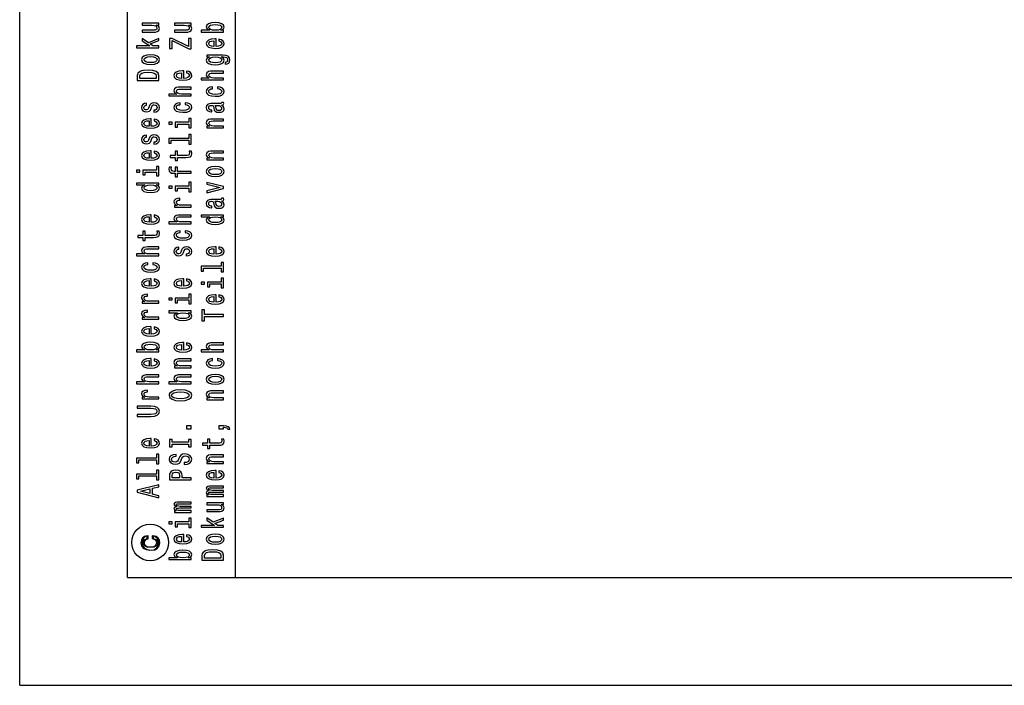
# Model space of a CAD drawing. Extents: x 0 to 1189, y 0 to 841.
# Tile 1 of 11: x 0 to 91, y 0 to 62. Entities that reach past the tile are written whole.
import ezdxf

# ---------------------------------------------------------------- set-up
doc = ezdxf.new("R2010")
doc.units = 0
doc.layers.get('0').update_dxf_attribs({"linetype": 'CONTINUOUS'})

msp = doc.modelspace()

# ---------------------------------------------------------------- linework, layer by layer
at = {"color": 7}
for p, q in [((0.01, 0.01), (0.01, 841.01)), ((10.01, 10.01), (10.01, 831.01)), ((10.01, 10.01), (10.01, 115.01)), ((20.01, 10.01), (20.01, 115.01)), ((10, 10.01), (1179.01, 10.01)), ((0, 0.01), (1189.01, 0.01))]:
    msp.add_line(p, q, dxfattribs=at)
at = {"color": 7, "ltscale": 0.25}
msp.add_line((10.01, 10.01), (20.01, 10.01), dxfattribs=at)
at = {"color": 7}
for points in [[(11.362, 61.437), (11.362, 61.264), (12.256, 61.264), (12.463, 61.244), (12.613, 61.187), (12.705, 61.099), (12.734, 60.983), (12.711, 60.89), (12.642, 60.831), (12.524, 60.798), (12.357, 60.79), (11.362, 60.79), (11.362, 60.617), (12.38, 60.617), (12.584, 60.623), (12.754, 60.66), (12.91, 60.774), (12.965, 60.957), (12.945, 61.055), (12.893, 61.14), (12.803, 61.213), (12.674, 61.271), (12.91, 61.271), (12.91, 61.437)], [(14.362, 61.437), (14.362, 61.264), (15.256, 61.264), (15.463, 61.244), (15.613, 61.187), (15.705, 61.099), (15.734, 60.983), (15.711, 60.89), (15.642, 60.831), (15.524, 60.798), (15.357, 60.79), (14.362, 60.79), (14.362, 60.617), (15.38, 60.617), (15.584, 60.623), (15.754, 60.66), (15.91, 60.774), (15.965, 60.957), (15.945, 61.055), (15.893, 61.14), (15.803, 61.213), (15.674, 61.271), (15.91, 61.271), (15.91, 61.437)], [(18.671, 60.786), (18.893, 60.914), (18.965, 61.089), (18.91, 61.254), (18.746, 61.385), (18.483, 61.468), (18.135, 61.499), (17.786, 61.468), (17.527, 61.384), (17.365, 61.254), (17.308, 61.089), (17.383, 60.916), (17.475, 60.845), (17.599, 60.786), (16.841, 60.786), (16.841, 60.613), (18.91, 60.613), (18.91, 60.786)], [(18.135, 61.323), (18.394, 61.303), (18.584, 61.25), (18.7, 61.165), (18.737, 61.059), (18.7, 60.943), (18.584, 60.859), (18.397, 60.806), (18.135, 60.788), (17.875, 60.806), (17.688, 60.859), (17.576, 60.943), (17.535, 61.059), (17.576, 61.165), (17.691, 61.25), (17.878, 61.303)], [(12.91, 59.163), (12.91, 59.336), (12.365, 59.336), (12.109, 59.517), (12.91, 59.828), (12.91, 60.022), (11.933, 59.635), (11.362, 60.032), (11.362, 59.814), (12.06, 59.336), (10.841, 59.336), (10.841, 59.163)], [(15.91, 59.057), (15.91, 60.036), (15.668, 60.036), (15.668, 59.273), (14.138, 60.036), (13.91, 60.036), (13.91, 59.11), (14.152, 59.11), (14.152, 59.832), (15.679, 59.057)], [(18.21, 59.291), (18.21, 59.983), (18.092, 59.985), (17.76, 59.953), (17.512, 59.867), (17.362, 59.729), (17.308, 59.547), (17.365, 59.368), (17.527, 59.23), (17.789, 59.142), (18.135, 59.11), (18.489, 59.14), (18.749, 59.228), (18.91, 59.364), (18.965, 59.541), (18.927, 59.694), (18.829, 59.82), (18.674, 59.912), (18.466, 59.965), (18.466, 59.794), (18.581, 59.759), (18.668, 59.708), (18.737, 59.562), (18.705, 59.45), (18.605, 59.366), (18.44, 59.311), (18.218, 59.291)], [(17.996, 59.291), (17.798, 59.313), (17.651, 59.366), (17.561, 59.446), (17.53, 59.552), (17.561, 59.657), (17.651, 59.737), (17.798, 59.786), (17.996, 59.804)], [(12.138, 57.605), (12.489, 57.637), (12.749, 57.727), (12.91, 57.871), (12.965, 58.063), (12.91, 58.254), (12.751, 58.398), (12.492, 58.488), (12.138, 58.521), (11.786, 58.488), (11.524, 58.398), (11.365, 58.254), (11.308, 58.063), (11.365, 57.871), (11.527, 57.727), (11.786, 57.637)], [(18.841, 58.478), (17.362, 58.478), (17.362, 58.313), (17.613, 58.313), (17.386, 58.177), (17.328, 58.095), (17.308, 58.002), (17.365, 57.835), (17.527, 57.706), (17.786, 57.621), (18.135, 57.592), (18.486, 57.621), (18.746, 57.706), (18.91, 57.835), (18.965, 58.002), (18.945, 58.097), (18.893, 58.175), (18.674, 58.313), (18.893, 58.313), (19.066, 58.297), (19.19, 58.254), (19.262, 58.171), (19.288, 58.048), (19.27, 57.94), (19.227, 57.863), (19.152, 57.818), (19.051, 57.804), (19.051, 57.637), (19.063, 57.637), (19.247, 57.662), (19.386, 57.741), (19.475, 57.867), (19.507, 58.038), (19.463, 58.242), (19.342, 58.378), (19.132, 58.455)], [(12.135, 57.782), (11.875, 57.8), (11.688, 57.855), (11.573, 57.943), (11.532, 58.063), (11.573, 58.181), (11.685, 58.27), (11.875, 58.325), (12.135, 58.344), (12.397, 58.325), (12.587, 58.27), (12.703, 58.181), (12.74, 58.063), (12.703, 57.943), (12.587, 57.855), (12.397, 57.8)], [(18.135, 57.771), (17.878, 57.788), (17.688, 57.841), (17.576, 57.924), (17.535, 58.034), (17.576, 58.15), (17.688, 58.236), (17.878, 58.289), (18.135, 58.309), (18.397, 58.289), (18.584, 58.236), (18.7, 58.15), (18.737, 58.034), (18.7, 57.924), (18.584, 57.841), (18.394, 57.788)], [(10.91, 56.578), (10.91, 56.124), (12.91, 56.124), (12.91, 56.578), (12.847, 56.792), (12.654, 56.952), (12.339, 57.05), (11.91, 57.085), (11.472, 57.054), (11.299, 57.015), (11.161, 56.96), (10.973, 56.8), (10.927, 56.696)], [(11.149, 56.564), (11.192, 56.714), (11.325, 56.816), (11.561, 56.877), (11.91, 56.897), (12.247, 56.875), (12.483, 56.814), (12.625, 56.71), (12.671, 56.564), (12.671, 56.307), (11.149, 56.307)], [(15.21, 56.325), (15.21, 57.017), (15.092, 57.018), (14.76, 56.987), (14.512, 56.901), (14.362, 56.763), (14.308, 56.58), (14.365, 56.401), (14.527, 56.264), (14.789, 56.175), (15.135, 56.144), (15.489, 56.173), (15.749, 56.262), (15.91, 56.397), (15.965, 56.574), (15.927, 56.728), (15.829, 56.853), (15.674, 56.946), (15.466, 56.999), (15.466, 56.828), (15.581, 56.792), (15.668, 56.741), (15.737, 56.596), (15.705, 56.484), (15.605, 56.399), (15.44, 56.344), (15.218, 56.325)], [(14.996, 56.325), (14.798, 56.346), (14.651, 56.399), (14.561, 56.48), (14.53, 56.586), (14.561, 56.69), (14.651, 56.771), (14.798, 56.82), (14.996, 56.838)], [(18.91, 56.173), (18.91, 56.346), (18.017, 56.346), (17.812, 56.364), (17.662, 56.421), (17.57, 56.509), (17.535, 56.627), (17.564, 56.722), (17.642, 56.781), (17.772, 56.81), (17.945, 56.82), (18.91, 56.82), (18.91, 56.993), (17.893, 56.993), (17.688, 56.985), (17.518, 56.95), (17.362, 56.834), (17.308, 56.653), (17.328, 56.555), (17.383, 56.47), (17.469, 56.399), (17.587, 56.346), (16.841, 56.346), (16.841, 56.173)], [(15.91, 54.69), (15.91, 54.863), (15.017, 54.863), (14.812, 54.881), (14.662, 54.938), (14.57, 55.026), (14.535, 55.144), (14.564, 55.239), (14.642, 55.298), (14.772, 55.327), (14.945, 55.337), (15.91, 55.337), (15.91, 55.51), (14.893, 55.51), (14.688, 55.502), (14.518, 55.467), (14.362, 55.351), (14.308, 55.17), (14.328, 55.071), (14.383, 54.987), (14.469, 54.916), (14.587, 54.863), (13.841, 54.863), (13.841, 54.69)], [(17.875, 55.362), (17.875, 55.533), (17.645, 55.498), (17.463, 55.413), (17.351, 55.282), (17.308, 55.111), (17.365, 54.922), (17.527, 54.779), (17.789, 54.688), (18.141, 54.657), (18.489, 54.686), (18.749, 54.775), (18.91, 54.914), (18.965, 55.105), (18.922, 55.274), (18.8, 55.406), (18.61, 55.496), (18.357, 55.535), (18.357, 55.37), (18.518, 55.341), (18.639, 55.286), (18.714, 55.207), (18.737, 55.111), (18.7, 54.991), (18.584, 54.904), (18.397, 54.851), (18.132, 54.834), (17.873, 54.851), (17.685, 54.906), (17.57, 54.995), (17.53, 55.111), (17.556, 55.213), (17.622, 55.29), (17.731, 55.341)], [(12.008, 53.724), (11.95, 53.557), (11.884, 53.433), (11.749, 53.392), (11.654, 53.404), (11.584, 53.445), (11.541, 53.512), (11.524, 53.608), (11.541, 53.7), (11.593, 53.773), (11.671, 53.82), (11.775, 53.84), (11.775, 54.009), (11.769, 54.009), (11.581, 53.979), (11.434, 53.899), (11.342, 53.773), (11.308, 53.608), (11.342, 53.441), (11.437, 53.319), (11.579, 53.242), (11.757, 53.219), (11.93, 53.236), (12.051, 53.292), (12.138, 53.382), (12.198, 53.514), (12.267, 53.706), (12.339, 53.824), (12.397, 53.856), (12.483, 53.867), (12.59, 53.85), (12.671, 53.803), (12.723, 53.726), (12.74, 53.624), (12.723, 53.516), (12.662, 53.437), (12.564, 53.384), (12.429, 53.362), (12.429, 53.195), (12.659, 53.223), (12.826, 53.303), (12.927, 53.431), (12.965, 53.608), (12.927, 53.793), (12.826, 53.928), (12.665, 54.011), (12.455, 54.04), (12.273, 54.019), (12.149, 53.958), (12.068, 53.858)], [(14.875, 53.879), (14.875, 54.05), (14.645, 54.015), (14.463, 53.93), (14.351, 53.799), (14.308, 53.628), (14.365, 53.439), (14.527, 53.295), (14.789, 53.205), (15.141, 53.174), (15.489, 53.203), (15.749, 53.292), (15.91, 53.431), (15.965, 53.622), (15.922, 53.791), (15.8, 53.922), (15.61, 54.013), (15.357, 54.052), (15.357, 53.887), (15.518, 53.858), (15.639, 53.803), (15.714, 53.724), (15.737, 53.628), (15.7, 53.508), (15.584, 53.421), (15.397, 53.368), (15.132, 53.35), (14.873, 53.368), (14.685, 53.423), (14.57, 53.512), (14.53, 53.628), (14.556, 53.73), (14.622, 53.806), (14.731, 53.858)], [(18.708, 53.834), (18.717, 53.834), (18.815, 53.844), (18.884, 53.873), (18.939, 53.997), (18.916, 54.093), (18.72, 54.093), (18.728, 54.052), (18.691, 53.997), (18.576, 53.987), (17.775, 53.987), (17.57, 53.964), (17.426, 53.895), (17.339, 53.775), (17.308, 53.606), (17.342, 53.441), (17.44, 53.319), (17.593, 53.242), (17.795, 53.217), (17.812, 53.217), (17.812, 53.372), (17.691, 53.386), (17.605, 53.429), (17.553, 53.5), (17.532, 53.6), (17.547, 53.696), (17.59, 53.765), (17.665, 53.806), (17.769, 53.82), (17.89, 53.812), (17.95, 53.781), (17.979, 53.702), (18.002, 53.555), (18.054, 53.386), (18.146, 53.266), (18.29, 53.195), (18.504, 53.174), (18.694, 53.193), (18.835, 53.254), (18.924, 53.352), (18.956, 53.488), (18.896, 53.671)], [(18.368, 53.814), (18.518, 53.791), (18.633, 53.728), (18.708, 53.633), (18.734, 53.518), (18.72, 53.443), (18.674, 53.39), (18.593, 53.356), (18.481, 53.347), (18.38, 53.354), (18.308, 53.386), (18.227, 53.512), (18.192, 53.671), (18.123, 53.814)], [(12.21, 51.875), (12.21, 52.567), (12.092, 52.569), (11.76, 52.538), (11.512, 52.451), (11.362, 52.313), (11.308, 52.131), (11.365, 51.952), (11.527, 51.814), (11.789, 51.726), (12.135, 51.694), (12.489, 51.724), (12.749, 51.812), (12.91, 51.948), (12.965, 52.125), (12.927, 52.278), (12.829, 52.404), (12.674, 52.496), (12.466, 52.549), (12.466, 52.378), (12.581, 52.343), (12.668, 52.292), (12.737, 52.146), (12.705, 52.034), (12.605, 51.95), (12.44, 51.895), (12.218, 51.875)], [(11.996, 51.875), (11.798, 51.897), (11.651, 51.95), (11.561, 52.03), (11.53, 52.137), (11.561, 52.241), (11.651, 52.321), (11.798, 52.37), (11.996, 52.388)], [(13.841, 52.258), (13.841, 52.076), (14.129, 52.076), (14.129, 52.258)], [(15.697, 52.253), (14.414, 52.253), (14.414, 51.808), (14.63, 51.808), (14.63, 52.08), (15.697, 52.08), (15.697, 51.726), (15.91, 51.726), (15.91, 52.61), (15.697, 52.61)], [(18.91, 51.724), (18.91, 51.897), (18.017, 51.897), (17.812, 51.914), (17.662, 51.971), (17.57, 52.06), (17.535, 52.178), (17.564, 52.272), (17.642, 52.331), (17.772, 52.361), (17.945, 52.37), (18.91, 52.37), (18.91, 52.543), (17.893, 52.543), (17.688, 52.536), (17.518, 52.5), (17.362, 52.384), (17.308, 52.203), (17.328, 52.103), (17.383, 52.019), (17.475, 51.946), (17.599, 51.889), (17.362, 51.889), (17.362, 51.724)], [(12.008, 50.758), (11.95, 50.59), (11.884, 50.467), (11.749, 50.425), (11.654, 50.437), (11.584, 50.478), (11.541, 50.545), (11.524, 50.642), (11.541, 50.734), (11.593, 50.807), (11.671, 50.854), (11.775, 50.874), (11.775, 51.043), (11.769, 51.043), (11.581, 51.013), (11.434, 50.932), (11.342, 50.807), (11.308, 50.642), (11.342, 50.475), (11.437, 50.353), (11.579, 50.276), (11.757, 50.252), (11.93, 50.27), (12.051, 50.325), (12.138, 50.416), (12.198, 50.547), (12.267, 50.74), (12.339, 50.858), (12.397, 50.889), (12.483, 50.901), (12.59, 50.883), (12.671, 50.836), (12.723, 50.76), (12.74, 50.657), (12.723, 50.549), (12.662, 50.471), (12.564, 50.418), (12.429, 50.396), (12.429, 50.229), (12.659, 50.256), (12.826, 50.337), (12.927, 50.465), (12.965, 50.642), (12.927, 50.826), (12.826, 50.962), (12.665, 51.044), (12.455, 51.074), (12.273, 51.052), (12.149, 50.991), (12.068, 50.891)], [(14.054, 50.585), (15.697, 50.585), (15.697, 50.229), (15.91, 50.229), (15.91, 51.111), (15.697, 51.111), (15.697, 50.758), (13.841, 50.758), (13.841, 50.313), (14.054, 50.313)], [(12.21, 48.909), (12.21, 49.601), (12.092, 49.603), (11.76, 49.571), (11.512, 49.485), (11.362, 49.347), (11.308, 49.164), (11.365, 48.985), (11.527, 48.848), (11.789, 48.759), (12.135, 48.728), (12.489, 48.757), (12.749, 48.846), (12.91, 48.982), (12.965, 49.158), (12.927, 49.312), (12.829, 49.437), (12.674, 49.53), (12.466, 49.583), (12.466, 49.412), (12.581, 49.377), (12.668, 49.325), (12.737, 49.18), (12.705, 49.068), (12.605, 48.983), (12.44, 48.928), (12.218, 48.909)], [(11.996, 48.909), (11.798, 48.93), (11.651, 48.983), (11.561, 49.064), (11.53, 49.17), (11.561, 49.274), (11.651, 49.355), (11.798, 49.404), (11.996, 49.422)], [(14.63, 48.989), (15.406, 48.989), (15.656, 49.001), (15.829, 49.056), (15.93, 49.166), (15.965, 49.353), (15.95, 49.557), (15.731, 49.557), (15.749, 49.408), (15.726, 49.272), (15.654, 49.2), (15.532, 49.168), (15.362, 49.162), (14.63, 49.162), (14.63, 49.557), (14.414, 49.557), (14.414, 49.162), (13.962, 49.162), (13.962, 48.989), (14.414, 48.989), (14.414, 48.691), (14.63, 48.691)], [(18.91, 48.757), (18.91, 48.93), (18.017, 48.93), (17.812, 48.948), (17.662, 49.005), (17.57, 49.094), (17.535, 49.211), (17.564, 49.306), (17.642, 49.365), (17.772, 49.394), (17.945, 49.404), (18.91, 49.404), (18.91, 49.577), (17.893, 49.577), (17.688, 49.569), (17.518, 49.534), (17.362, 49.418), (17.308, 49.237), (17.328, 49.137), (17.383, 49.052), (17.475, 48.98), (17.599, 48.923), (17.362, 48.923), (17.362, 48.757)], [(10.841, 47.809), (10.841, 47.626), (11.129, 47.626), (11.129, 47.809)], [(12.697, 47.803), (11.414, 47.803), (11.414, 47.359), (11.63, 47.359), (11.63, 47.63), (12.697, 47.63), (12.697, 47.276), (12.91, 47.276), (12.91, 48.161), (12.697, 48.161)], [(14.63, 47.514), (15.91, 47.514), (15.91, 47.687), (14.63, 47.687), (14.63, 48.08), (14.414, 48.08), (14.414, 47.687), (14.319, 47.687), (14.204, 47.701), (14.126, 47.746), (14.08, 47.823), (14.063, 47.933), (14.074, 48.08), (13.855, 48.08), (13.841, 47.893), (13.867, 47.724), (13.945, 47.606), (14.08, 47.536), (14.273, 47.514), (14.414, 47.514), (14.414, 47.198), (14.63, 47.198)], [(18.138, 47.223), (18.489, 47.255), (18.749, 47.345), (18.91, 47.489), (18.965, 47.681), (18.91, 47.872), (18.751, 48.015), (18.492, 48.106), (18.138, 48.139), (17.786, 48.106), (17.524, 48.015), (17.365, 47.872), (17.308, 47.681), (17.365, 47.489), (17.527, 47.345), (17.786, 47.255)], [(18.135, 47.4), (17.875, 47.418), (17.688, 47.473), (17.573, 47.561), (17.532, 47.681), (17.573, 47.799), (17.685, 47.887), (17.875, 47.943), (18.135, 47.962), (18.397, 47.943), (18.587, 47.887), (18.703, 47.799), (18.74, 47.681), (18.703, 47.561), (18.587, 47.473), (18.397, 47.418)], [(12.671, 46.44), (12.91, 46.44), (12.91, 46.613), (10.841, 46.613), (10.841, 46.442), (11.599, 46.442), (11.38, 46.31), (11.328, 46.229), (11.308, 46.137), (11.365, 45.97), (11.527, 45.84), (11.786, 45.756), (12.135, 45.726), (12.483, 45.756), (12.746, 45.84), (12.91, 45.97), (12.965, 46.137), (12.945, 46.229), (12.893, 46.312)], [(15.697, 46.32), (14.414, 46.32), (14.414, 45.876), (14.63, 45.876), (14.63, 46.147), (15.697, 46.147), (15.697, 45.793), (15.91, 45.793), (15.91, 46.678), (15.697, 46.678)], [(18.91, 46.108), (18.91, 46.29), (17.362, 46.676), (17.362, 46.497), (18.61, 46.2), (17.362, 45.897), (17.362, 45.716)], [(11.535, 46.166), (11.576, 46.28), (11.688, 46.367), (11.875, 46.418), (12.135, 46.438), (12.397, 46.418), (12.584, 46.367), (12.7, 46.28), (12.737, 46.166), (12.7, 46.058), (12.584, 45.976), (12.394, 45.921), (12.135, 45.903), (11.878, 45.921), (11.691, 45.976), (11.576, 46.058)], [(13.841, 46.326), (13.841, 46.143), (14.129, 46.143), (14.129, 46.326)], [(15.91, 44.373), (15.91, 44.546), (15.025, 44.546), (14.812, 44.563), (14.659, 44.616), (14.567, 44.703), (14.535, 44.819), (14.556, 44.905), (14.613, 44.97), (14.711, 45.01), (14.844, 45.023), (14.844, 45.198), (14.61, 45.175), (14.443, 45.11), (14.342, 45.002), (14.308, 44.854), (14.331, 44.754), (14.388, 44.668), (14.486, 44.591), (14.619, 44.53), (14.362, 44.53), (14.362, 44.373)], [(18.708, 44.935), (18.717, 44.935), (18.815, 44.945), (18.884, 44.974), (18.939, 45.098), (18.916, 45.194), (18.72, 45.194), (18.728, 45.153), (18.691, 45.098), (18.576, 45.088), (17.775, 45.088), (17.57, 45.065), (17.426, 44.996), (17.339, 44.876), (17.308, 44.707), (17.342, 44.542), (17.44, 44.42), (17.593, 44.343), (17.795, 44.318), (17.812, 44.318), (17.812, 44.473), (17.691, 44.487), (17.605, 44.53), (17.553, 44.601), (17.532, 44.701), (17.547, 44.797), (17.59, 44.866), (17.665, 44.907), (17.769, 44.921), (17.89, 44.913), (17.95, 44.882), (17.979, 44.803), (18.002, 44.656), (18.054, 44.487), (18.146, 44.367), (18.29, 44.296), (18.504, 44.275), (18.694, 44.294), (18.835, 44.355), (18.924, 44.453), (18.956, 44.589), (18.896, 44.772)], [(18.368, 44.915), (18.518, 44.892), (18.633, 44.829), (18.708, 44.734), (18.734, 44.618), (18.72, 44.544), (18.674, 44.491), (18.593, 44.457), (18.481, 44.447), (18.38, 44.455), (18.308, 44.487), (18.227, 44.613), (18.192, 44.772), (18.123, 44.915)], [(12.21, 42.976), (12.21, 43.668), (12.092, 43.67), (11.76, 43.638), (11.512, 43.552), (11.362, 43.414), (11.308, 43.232), (11.365, 43.053), (11.527, 42.915), (11.789, 42.827), (12.135, 42.795), (12.489, 42.825), (12.749, 42.913), (12.91, 43.049), (12.965, 43.226), (12.927, 43.379), (12.829, 43.505), (12.674, 43.597), (12.466, 43.65), (12.466, 43.479), (12.581, 43.444), (12.668, 43.393), (12.737, 43.247), (12.705, 43.135), (12.605, 43.051), (12.44, 42.996), (12.218, 42.976)], [(11.996, 42.976), (11.798, 42.998), (11.651, 43.051), (11.561, 43.131), (11.53, 43.237), (11.561, 43.342), (11.651, 43.422), (11.798, 43.471), (11.996, 43.489)], [(15.91, 42.825), (15.91, 42.998), (15.017, 42.998), (14.812, 43.015), (14.662, 43.072), (14.57, 43.161), (14.535, 43.279), (14.564, 43.373), (14.642, 43.432), (14.772, 43.462), (14.945, 43.471), (15.91, 43.471), (15.91, 43.644), (14.893, 43.644), (14.688, 43.636), (14.518, 43.601), (14.362, 43.485), (14.308, 43.304), (14.328, 43.206), (14.383, 43.122), (14.469, 43.051), (14.587, 42.998), (13.841, 42.998), (13.841, 42.825)], [(18.671, 43.473), (18.91, 43.473), (18.91, 43.646), (16.841, 43.646), (16.841, 43.475), (17.599, 43.475), (17.38, 43.344), (17.328, 43.263), (17.308, 43.171), (17.365, 43.004), (17.527, 42.874), (17.786, 42.789), (18.135, 42.76), (18.483, 42.789), (18.746, 42.874), (18.91, 43.004), (18.965, 43.171), (18.945, 43.263), (18.893, 43.346)], [(17.535, 43.2), (17.576, 43.314), (17.688, 43.401), (17.875, 43.452), (18.135, 43.471), (18.397, 43.452), (18.584, 43.401), (18.7, 43.314), (18.737, 43.2), (18.7, 43.092), (18.584, 43.009), (18.394, 42.954), (18.135, 42.937), (17.878, 42.954), (17.691, 43.009), (17.576, 43.092)], [(11.63, 41.573), (12.406, 41.573), (12.656, 41.585), (12.829, 41.64), (12.93, 41.75), (12.965, 41.937), (12.95, 42.141), (12.731, 42.141), (12.749, 41.992), (12.726, 41.856), (12.654, 41.784), (12.532, 41.752), (12.362, 41.746), (11.63, 41.746), (11.63, 42.141), (11.414, 42.141), (11.414, 41.746), (10.962, 41.746), (10.962, 41.573), (11.414, 41.573), (11.414, 41.275), (11.63, 41.275)], [(14.875, 42.014), (14.875, 42.185), (14.645, 42.149), (14.463, 42.065), (14.351, 41.933), (14.308, 41.762), (14.365, 41.573), (14.527, 41.43), (14.789, 41.34), (15.141, 41.308), (15.489, 41.338), (15.749, 41.426), (15.91, 41.566), (15.965, 41.756), (15.922, 41.925), (15.8, 42.057), (15.61, 42.147), (15.357, 42.187), (15.357, 42.022), (15.518, 41.992), (15.639, 41.937), (15.714, 41.858), (15.737, 41.762), (15.7, 41.642), (15.584, 41.556), (15.397, 41.503), (15.132, 41.485), (14.873, 41.503), (14.685, 41.558), (14.57, 41.646), (14.53, 41.762), (14.556, 41.864), (14.622, 41.941), (14.731, 41.992)], [(12.91, 39.858), (12.91, 40.031), (12.017, 40.031), (11.812, 40.049), (11.662, 40.106), (11.57, 40.194), (11.535, 40.312), (11.564, 40.407), (11.642, 40.466), (11.772, 40.495), (11.945, 40.505), (12.91, 40.505), (12.91, 40.678), (11.893, 40.678), (11.688, 40.67), (11.518, 40.635), (11.362, 40.519), (11.308, 40.338), (11.328, 40.24), (11.383, 40.155), (11.469, 40.084), (11.587, 40.031), (10.841, 40.031), (10.841, 39.858)], [(15.008, 40.375), (14.95, 40.208), (14.884, 40.084), (14.749, 40.043), (14.654, 40.055), (14.584, 40.096), (14.541, 40.163), (14.524, 40.259), (14.541, 40.352), (14.593, 40.424), (14.671, 40.472), (14.775, 40.491), (14.775, 40.66), (14.769, 40.66), (14.581, 40.631), (14.434, 40.55), (14.342, 40.424), (14.308, 40.259), (14.342, 40.092), (14.437, 39.97), (14.579, 39.894), (14.757, 39.87), (14.93, 39.888), (15.051, 39.943), (15.138, 40.033), (15.198, 40.165), (15.267, 40.358), (15.339, 40.476), (15.397, 40.507), (15.483, 40.519), (15.59, 40.501), (15.671, 40.454), (15.723, 40.377), (15.74, 40.275), (15.723, 40.167), (15.662, 40.088), (15.564, 40.035), (15.429, 40.014), (15.429, 39.847), (15.659, 39.874), (15.826, 39.955), (15.927, 40.082), (15.965, 40.259), (15.927, 40.444), (15.826, 40.58), (15.665, 40.662), (15.455, 40.692), (15.273, 40.67), (15.149, 40.609), (15.068, 40.509)], [(18.21, 40.01), (18.21, 40.702), (18.092, 40.704), (17.76, 40.672), (17.512, 40.586), (17.362, 40.448), (17.308, 40.265), (17.365, 40.086), (17.527, 39.949), (17.789, 39.86), (18.135, 39.829), (18.489, 39.858), (18.749, 39.947), (18.91, 40.082), (18.965, 40.259), (18.927, 40.413), (18.829, 40.538), (18.674, 40.631), (18.466, 40.684), (18.466, 40.513), (18.581, 40.477), (18.668, 40.426), (18.737, 40.281), (18.705, 40.169), (18.605, 40.084), (18.44, 40.029), (18.218, 40.01)], [(17.996, 40.01), (17.798, 40.031), (17.651, 40.084), (17.561, 40.165), (17.53, 40.271), (17.561, 40.375), (17.651, 40.456), (17.798, 40.505), (17.996, 40.523)], [(11.875, 39.047), (11.875, 39.218), (11.645, 39.183), (11.463, 39.098), (11.351, 38.967), (11.308, 38.796), (11.365, 38.607), (11.527, 38.464), (11.789, 38.373), (12.141, 38.342), (12.489, 38.371), (12.749, 38.46), (12.91, 38.599), (12.965, 38.79), (12.922, 38.959), (12.8, 39.091), (12.61, 39.181), (12.357, 39.22), (12.357, 39.055), (12.518, 39.026), (12.639, 38.971), (12.714, 38.892), (12.737, 38.796), (12.7, 38.676), (12.584, 38.589), (12.397, 38.536), (12.132, 38.519), (11.873, 38.536), (11.685, 38.591), (11.57, 38.68), (11.53, 38.796), (11.556, 38.898), (11.622, 38.975), (11.731, 39.026)], [(17.054, 38.719), (18.697, 38.719), (18.697, 38.363), (18.91, 38.363), (18.91, 39.246), (18.697, 39.246), (18.697, 38.892), (16.841, 38.892), (16.841, 38.448), (17.054, 38.448)], [(12.21, 37.043), (12.21, 37.735), (12.092, 37.737), (11.76, 37.706), (11.512, 37.619), (11.362, 37.482), (11.308, 37.299), (11.365, 37.12), (11.527, 36.982), (11.789, 36.894), (12.135, 36.863), (12.489, 36.892), (12.749, 36.98), (12.91, 37.116), (12.965, 37.293), (12.927, 37.446), (12.829, 37.572), (12.674, 37.664), (12.466, 37.717), (12.466, 37.546), (12.581, 37.511), (12.668, 37.46), (12.737, 37.315), (12.705, 37.203), (12.605, 37.118), (12.44, 37.063), (12.218, 37.043)], [(11.996, 37.043), (11.798, 37.065), (11.651, 37.118), (11.561, 37.199), (11.53, 37.305), (11.561, 37.409), (11.651, 37.49), (11.798, 37.539), (11.996, 37.556)], [(15.21, 37.043), (15.21, 37.735), (15.092, 37.737), (14.76, 37.706), (14.512, 37.619), (14.362, 37.482), (14.308, 37.299), (14.365, 37.12), (14.527, 36.982), (14.789, 36.894), (15.135, 36.863), (15.489, 36.892), (15.749, 36.98), (15.91, 37.116), (15.965, 37.293), (15.927, 37.446), (15.829, 37.572), (15.674, 37.664), (15.466, 37.717), (15.466, 37.546), (15.581, 37.511), (15.668, 37.46), (15.737, 37.315), (15.705, 37.203), (15.605, 37.118), (15.44, 37.063), (15.218, 37.043)], [(14.996, 37.043), (14.798, 37.065), (14.651, 37.118), (14.561, 37.199), (14.53, 37.305), (14.561, 37.409), (14.651, 37.49), (14.798, 37.539), (14.996, 37.556)], [(18.697, 37.421), (17.414, 37.421), (17.414, 36.977), (17.63, 36.977), (17.63, 37.248), (18.697, 37.248), (18.697, 36.894), (18.91, 36.894), (18.91, 37.778), (18.697, 37.778)], [(16.841, 37.427), (16.841, 37.244), (17.129, 37.244), (17.129, 37.427)], [(12.91, 35.474), (12.91, 35.647), (12.025, 35.647), (11.812, 35.664), (11.659, 35.717), (11.567, 35.804), (11.535, 35.92), (11.556, 36.006), (11.613, 36.071), (11.711, 36.11), (11.844, 36.124), (11.844, 36.299), (11.61, 36.276), (11.443, 36.211), (11.342, 36.103), (11.308, 35.955), (11.331, 35.855), (11.388, 35.769), (11.486, 35.692), (11.619, 35.631), (11.362, 35.631), (11.362, 35.474)], [(13.841, 35.943), (13.841, 35.761), (14.129, 35.761), (14.129, 35.943)], [(15.697, 35.938), (14.414, 35.938), (14.414, 35.493), (14.63, 35.493), (14.63, 35.765), (15.697, 35.765), (15.697, 35.411), (15.91, 35.411), (15.91, 36.295), (15.697, 36.295)], [(18.21, 35.56), (18.21, 36.252), (18.092, 36.254), (17.76, 36.223), (17.512, 36.136), (17.362, 35.998), (17.308, 35.816), (17.365, 35.637), (17.527, 35.499), (17.789, 35.411), (18.135, 35.379), (18.489, 35.409), (18.749, 35.497), (18.91, 35.633), (18.965, 35.81), (18.927, 35.963), (18.829, 36.089), (18.674, 36.181), (18.466, 36.234), (18.466, 36.063), (18.581, 36.028), (18.668, 35.977), (18.737, 35.831), (18.705, 35.719), (18.605, 35.635), (18.44, 35.58), (18.218, 35.56)], [(17.996, 35.56), (17.798, 35.582), (17.651, 35.635), (17.561, 35.715), (17.53, 35.822), (17.561, 35.926), (17.651, 36.006), (17.798, 36.055), (17.996, 36.073)], [(12.91, 33.991), (12.91, 34.163), (12.025, 34.163), (11.812, 34.181), (11.659, 34.234), (11.567, 34.321), (11.535, 34.437), (11.556, 34.523), (11.613, 34.588), (11.711, 34.627), (11.844, 34.641), (11.844, 34.816), (11.61, 34.792), (11.443, 34.728), (11.342, 34.619), (11.308, 34.472), (11.331, 34.372), (11.388, 34.285), (11.486, 34.209), (11.619, 34.148), (11.362, 34.148), (11.362, 33.991)], [(15.671, 34.574), (15.91, 34.574), (15.91, 34.747), (13.841, 34.747), (13.841, 34.576), (14.599, 34.576), (14.38, 34.445), (14.328, 34.364), (14.308, 34.272), (14.365, 34.105), (14.527, 33.975), (14.786, 33.89), (15.135, 33.861), (15.483, 33.89), (15.746, 33.975), (15.91, 34.105), (15.965, 34.272), (15.945, 34.364), (15.893, 34.446)], [(18.91, 34.242), (18.91, 34.423), (17.152, 34.423), (17.152, 34.836), (16.91, 34.836), (16.91, 33.827), (17.152, 33.827), (17.152, 34.242)], [(14.535, 34.301), (14.576, 34.415), (14.688, 34.502), (14.875, 34.553), (15.135, 34.572), (15.397, 34.553), (15.584, 34.502), (15.7, 34.415), (15.737, 34.301), (15.7, 34.193), (15.584, 34.11), (15.394, 34.055), (15.135, 34.038), (14.878, 34.055), (14.691, 34.11), (14.576, 34.193)], [(12.21, 32.594), (12.21, 33.286), (12.092, 33.288), (11.76, 33.256), (11.512, 33.17), (11.362, 33.032), (11.308, 32.849), (11.365, 32.67), (11.527, 32.533), (11.789, 32.444), (12.135, 32.413), (12.489, 32.442), (12.749, 32.531), (12.91, 32.667), (12.965, 32.843), (12.927, 32.997), (12.829, 33.123), (12.674, 33.215), (12.466, 33.268), (12.466, 33.097), (12.581, 33.062), (12.668, 33.01), (12.737, 32.865), (12.705, 32.753), (12.605, 32.668), (12.44, 32.613), (12.218, 32.594)], [(11.996, 32.594), (11.798, 32.615), (11.651, 32.668), (11.561, 32.749), (11.53, 32.855), (11.561, 32.959), (11.651, 33.04), (11.798, 33.089), (11.996, 33.107)], [(12.671, 31.122), (12.893, 31.25), (12.965, 31.425), (12.91, 31.59), (12.746, 31.722), (12.483, 31.804), (12.135, 31.836), (11.786, 31.804), (11.527, 31.72), (11.365, 31.59), (11.308, 31.425), (11.383, 31.252), (11.475, 31.181), (11.599, 31.122), (10.841, 31.122), (10.841, 30.949), (12.91, 30.949), (12.91, 31.122)], [(12.135, 31.659), (12.394, 31.639), (12.584, 31.586), (12.7, 31.502), (12.737, 31.396), (12.7, 31.28), (12.584, 31.195), (12.397, 31.142), (12.135, 31.124), (11.875, 31.142), (11.688, 31.195), (11.576, 31.28), (11.535, 31.396), (11.576, 31.502), (11.691, 31.586), (11.878, 31.639)], [(15.21, 31.111), (15.21, 31.802), (15.092, 31.804), (14.76, 31.773), (14.512, 31.686), (14.362, 31.549), (14.308, 31.366), (14.365, 31.187), (14.527, 31.05), (14.789, 30.961), (15.135, 30.93), (15.489, 30.959), (15.749, 31.048), (15.91, 31.183), (15.965, 31.36), (15.927, 31.514), (15.829, 31.639), (15.674, 31.732), (15.466, 31.785), (15.466, 31.614), (15.581, 31.578), (15.668, 31.527), (15.737, 31.382), (15.705, 31.27), (15.605, 31.185), (15.44, 31.13), (15.218, 31.111)], [(14.996, 31.111), (14.798, 31.132), (14.651, 31.185), (14.561, 31.266), (14.53, 31.372), (14.561, 31.476), (14.651, 31.557), (14.798, 31.606), (14.996, 31.624)], [(18.91, 30.959), (18.91, 31.132), (18.017, 31.132), (17.812, 31.15), (17.662, 31.207), (17.57, 31.295), (17.535, 31.413), (17.564, 31.508), (17.642, 31.567), (17.772, 31.596), (17.945, 31.606), (18.91, 31.606), (18.91, 31.779), (17.893, 31.779), (17.688, 31.771), (17.518, 31.736), (17.362, 31.62), (17.308, 31.439), (17.328, 31.341), (17.383, 31.256), (17.469, 31.185), (17.587, 31.132), (16.841, 31.132), (16.841, 30.959)], [(12.21, 29.627), (12.21, 30.319), (12.092, 30.321), (11.76, 30.29), (11.512, 30.203), (11.362, 30.066), (11.308, 29.883), (11.365, 29.704), (11.527, 29.567), (11.789, 29.478), (12.135, 29.447), (12.489, 29.476), (12.749, 29.565), (12.91, 29.7), (12.965, 29.877), (12.927, 30.03), (12.829, 30.156), (12.674, 30.249), (12.466, 30.302), (12.466, 30.131), (12.581, 30.095), (12.668, 30.044), (12.737, 29.899), (12.705, 29.787), (12.605, 29.702), (12.44, 29.647), (12.218, 29.627)], [(11.996, 29.627), (11.798, 29.649), (11.651, 29.702), (11.561, 29.783), (11.53, 29.889), (11.561, 29.993), (11.651, 30.074), (11.798, 30.123), (11.996, 30.14)], [(15.91, 29.476), (15.91, 29.649), (15.017, 29.649), (14.812, 29.667), (14.662, 29.724), (14.57, 29.812), (14.535, 29.93), (14.564, 30.024), (14.642, 30.083), (14.772, 30.113), (14.945, 30.123), (15.91, 30.123), (15.91, 30.296), (14.893, 30.296), (14.688, 30.288), (14.518, 30.252), (14.362, 30.136), (14.308, 29.956), (14.328, 29.855), (14.383, 29.771), (14.475, 29.698), (14.599, 29.641), (14.362, 29.641), (14.362, 29.476)], [(17.875, 30.148), (17.875, 30.319), (17.645, 30.284), (17.463, 30.199), (17.351, 30.068), (17.308, 29.897), (17.365, 29.708), (17.527, 29.565), (17.789, 29.474), (18.141, 29.443), (18.489, 29.472), (18.749, 29.561), (18.91, 29.7), (18.965, 29.891), (18.922, 30.06), (18.8, 30.192), (18.61, 30.282), (18.357, 30.321), (18.357, 30.156), (18.518, 30.127), (18.639, 30.072), (18.714, 29.993), (18.737, 29.897), (18.7, 29.777), (18.584, 29.69), (18.397, 29.637), (18.132, 29.62), (17.873, 29.637), (17.685, 29.692), (17.57, 29.781), (17.53, 29.897), (17.556, 29.999), (17.622, 30.076), (17.731, 30.127)], [(12.91, 27.993), (12.91, 28.166), (12.017, 28.166), (11.812, 28.184), (11.662, 28.241), (11.57, 28.329), (11.535, 28.447), (11.564, 28.541), (11.642, 28.6), (11.772, 28.63), (11.945, 28.64), (12.91, 28.64), (12.91, 28.813), (11.893, 28.813), (11.688, 28.805), (11.518, 28.769), (11.362, 28.653), (11.308, 28.472), (11.328, 28.374), (11.383, 28.29), (11.469, 28.219), (11.587, 28.166), (10.841, 28.166), (10.841, 27.993)], [(15.91, 27.993), (15.91, 28.166), (15.017, 28.166), (14.812, 28.184), (14.662, 28.241), (14.57, 28.329), (14.535, 28.447), (14.564, 28.541), (14.642, 28.6), (14.772, 28.63), (14.945, 28.64), (15.91, 28.64), (15.91, 28.813), (14.893, 28.813), (14.688, 28.805), (14.518, 28.769), (14.362, 28.653), (14.308, 28.472), (14.328, 28.374), (14.383, 28.29), (14.469, 28.219), (14.587, 28.166), (13.841, 28.166), (13.841, 27.993)], [(18.138, 27.942), (18.489, 27.973), (18.749, 28.064), (18.91, 28.207), (18.965, 28.4), (18.91, 28.59), (18.751, 28.734), (18.492, 28.824), (18.138, 28.858), (17.786, 28.824), (17.524, 28.734), (17.365, 28.59), (17.308, 28.4), (17.365, 28.207), (17.527, 28.064), (17.786, 27.973)], [(18.135, 28.119), (17.875, 28.136), (17.688, 28.191), (17.573, 28.28), (17.532, 28.4), (17.573, 28.518), (17.685, 28.606), (17.875, 28.661), (18.135, 28.681), (18.397, 28.661), (18.587, 28.606), (18.703, 28.518), (18.74, 28.4), (18.703, 28.28), (18.587, 28.191), (18.397, 28.136)], [(12.91, 26.575), (12.91, 26.748), (12.025, 26.748), (11.812, 26.765), (11.659, 26.818), (11.567, 26.905), (11.535, 27.021), (11.556, 27.107), (11.613, 27.172), (11.711, 27.211), (11.844, 27.225), (11.844, 27.4), (11.61, 27.376), (11.443, 27.312), (11.342, 27.204), (11.308, 27.056), (11.331, 26.956), (11.388, 26.869), (11.486, 26.793), (11.619, 26.732), (11.362, 26.732), (11.362, 26.575)], [(14.91, 26.411), (15.36, 26.447), (15.691, 26.549), (15.896, 26.708), (15.965, 26.917), (15.896, 27.123), (15.691, 27.284), (15.36, 27.384), (14.91, 27.422), (14.463, 27.384), (14.282, 27.341), (14.132, 27.284), (13.927, 27.123), (13.875, 27.025), (13.855, 26.917), (13.927, 26.706), (14.129, 26.547), (14.46, 26.447)], [(14.91, 26.6), (14.561, 26.622), (14.305, 26.687), (14.149, 26.787), (14.094, 26.917), (14.149, 27.044), (14.308, 27.145), (14.564, 27.209), (14.91, 27.233), (15.259, 27.209), (15.515, 27.145), (15.671, 27.044), (15.723, 26.917), (15.671, 26.787), (15.515, 26.687), (15.262, 26.622)], [(18.91, 26.51), (18.91, 26.683), (18.017, 26.683), (17.812, 26.7), (17.662, 26.757), (17.57, 26.846), (17.535, 26.964), (17.564, 27.058), (17.642, 27.117), (17.772, 27.147), (17.945, 27.156), (18.91, 27.156), (18.91, 27.329), (17.893, 27.329), (17.688, 27.321), (17.518, 27.286), (17.362, 27.17), (17.308, 26.989), (17.328, 26.889), (17.383, 26.805), (17.475, 26.732), (17.599, 26.675), (17.362, 26.675), (17.362, 26.51)], [(12.149, 24.964), (12.509, 24.991), (12.766, 25.078), (12.913, 25.223), (12.965, 25.433), (12.913, 25.642), (12.766, 25.787), (12.512, 25.874), (12.149, 25.903), (10.91, 25.903), (10.91, 25.72), (12.164, 25.72), (12.409, 25.703), (12.584, 25.65), (12.688, 25.559), (12.723, 25.433), (12.688, 25.304), (12.584, 25.213), (12.411, 25.16), (12.164, 25.144), (10.91, 25.144), (10.91, 24.964)], [(15.91, 23.815), (15.91, 24.086), (15.481, 24.086), (15.481, 23.815)], [(18.91, 23.815), (18.91, 23.946), (18.965, 23.946), (19.103, 23.936), (19.201, 23.905), (19.264, 23.85), (19.296, 23.767), (19.492, 23.767), (19.446, 23.903), (19.339, 24.003), (19.169, 24.064), (18.942, 24.086), (18.478, 24.086), (18.478, 23.815)], [(12.21, 22.212), (12.21, 22.903), (12.092, 22.905), (11.76, 22.874), (11.512, 22.787), (11.362, 22.65), (11.308, 22.467), (11.365, 22.288), (11.527, 22.151), (11.789, 22.062), (12.135, 22.031), (12.489, 22.06), (12.749, 22.149), (12.91, 22.284), (12.965, 22.461), (12.927, 22.614), (12.829, 22.74), (12.674, 22.833), (12.466, 22.886), (12.466, 22.715), (12.581, 22.679), (12.668, 22.628), (12.737, 22.483), (12.705, 22.371), (12.605, 22.286), (12.44, 22.231), (12.218, 22.212)], [(17.63, 22.292), (18.406, 22.292), (18.656, 22.304), (18.829, 22.359), (18.93, 22.469), (18.965, 22.656), (18.95, 22.86), (18.731, 22.86), (18.749, 22.711), (18.726, 22.575), (18.654, 22.502), (18.532, 22.471), (18.362, 22.465), (17.63, 22.465), (17.63, 22.86), (17.414, 22.86), (17.414, 22.465), (16.962, 22.465), (16.962, 22.292), (17.414, 22.292), (17.414, 21.993), (17.63, 21.993)], [(11.996, 22.212), (11.798, 22.233), (11.651, 22.286), (11.561, 22.367), (11.53, 22.473), (11.561, 22.577), (11.651, 22.658), (11.798, 22.707), (11.996, 22.725)], [(15.668, 22.377), (15.668, 22.125), (15.91, 22.125), (15.91, 22.809), (15.668, 22.809), (15.668, 22.557), (14.152, 22.557), (14.152, 22.809), (13.91, 22.809), (13.91, 22.125), (14.152, 22.125), (14.152, 22.377)], [(11.054, 20.921), (12.697, 20.921), (12.697, 20.565), (12.91, 20.565), (12.91, 21.448), (12.697, 21.448), (12.697, 21.094), (10.841, 21.094), (10.841, 20.65), (11.054, 20.65)], [(15.25, 20.673), (15.25, 20.494), (15.556, 20.534), (15.78, 20.632), (15.916, 20.783), (15.965, 20.988), (15.919, 21.19), (15.792, 21.342), (15.593, 21.438), (15.331, 21.473), (15.094, 21.444), (14.942, 21.361), (14.841, 21.228), (14.766, 21.049), (14.711, 20.895), (14.648, 20.795), (14.556, 20.738), (14.411, 20.72), (14.282, 20.738), (14.184, 20.789), (14.117, 20.868), (14.094, 20.976), (14.123, 21.086), (14.201, 21.173), (14.331, 21.23), (14.507, 21.257), (14.507, 21.436), (14.501, 21.436), (14.23, 21.404), (14.028, 21.312), (13.901, 21.167), (13.858, 20.97), (13.901, 20.793), (14.022, 20.656), (14.21, 20.567), (14.452, 20.536), (14.668, 20.561), (14.815, 20.636), (14.913, 20.754), (14.988, 20.915), (15.054, 21.074), (15.117, 21.194), (15.21, 21.267), (15.36, 21.292), (15.512, 21.269), (15.628, 21.208), (15.7, 21.116), (15.723, 20.996), (15.691, 20.862), (15.599, 20.76), (15.449, 20.695)], [(18.91, 20.577), (18.91, 20.75), (18.017, 20.75), (17.812, 20.768), (17.662, 20.825), (17.57, 20.913), (17.535, 21.031), (17.564, 21.125), (17.642, 21.184), (17.772, 21.214), (17.945, 21.224), (18.91, 21.224), (18.91, 21.397), (17.893, 21.397), (17.688, 21.389), (17.518, 21.353), (17.362, 21.237), (17.308, 21.057), (17.328, 20.956), (17.383, 20.872), (17.475, 20.799), (17.599, 20.742), (17.362, 20.742), (17.362, 20.577)], [(11.054, 19.438), (12.697, 19.438), (12.697, 19.082), (12.91, 19.082), (12.91, 19.965), (12.697, 19.965), (12.697, 19.611), (10.841, 19.611), (10.841, 19.167), (11.054, 19.167)], [(15.91, 19.086), (15.91, 19.267), (15.066, 19.267), (15.066, 19.467), (15.051, 19.67), (14.95, 19.831), (14.754, 19.935), (14.486, 19.97), (14.239, 19.943), (14.057, 19.864), (13.947, 19.735), (13.91, 19.558), (13.91, 19.086)], [(14.155, 19.509), (14.172, 19.626), (14.227, 19.713), (14.328, 19.764), (14.486, 19.782), (14.654, 19.762), (14.754, 19.709), (14.806, 19.619), (14.821, 19.495), (14.821, 19.267), (14.155, 19.267)], [(18.21, 19.245), (18.21, 19.937), (18.092, 19.939), (17.76, 19.908), (17.512, 19.821), (17.362, 19.683), (17.308, 19.501), (17.365, 19.322), (17.527, 19.184), (17.789, 19.096), (18.135, 19.064), (18.489, 19.094), (18.749, 19.182), (18.91, 19.318), (18.965, 19.495), (18.927, 19.648), (18.829, 19.774), (18.674, 19.866), (18.466, 19.919), (18.466, 19.748), (18.581, 19.713), (18.668, 19.662), (18.737, 19.516), (18.705, 19.404), (18.605, 19.32), (18.44, 19.265), (18.218, 19.245)], [(17.996, 19.245), (17.798, 19.267), (17.651, 19.32), (17.561, 19.4), (17.53, 19.507), (17.561, 19.611), (17.651, 19.691), (17.798, 19.74), (17.996, 19.758)], [(12.91, 17.42), (12.91, 17.601), (12.322, 17.744), (12.322, 18.289), (12.91, 18.432), (12.91, 18.617), (10.907, 18.118), (10.907, 17.917)], [(18.91, 17.542), (18.91, 17.701), (17.875, 17.701), (17.72, 17.711), (17.607, 17.74), (17.541, 17.786), (17.515, 17.845), (17.538, 17.892), (17.596, 17.923), (17.694, 17.939), (17.824, 17.945), (18.91, 17.945), (18.91, 18.094), (17.875, 18.094), (17.723, 18.104), (17.61, 18.133), (17.541, 18.181), (17.515, 18.24), (17.538, 18.287), (17.596, 18.318), (17.824, 18.338), (18.91, 18.338), (18.91, 18.497), (17.841, 18.497), (17.619, 18.487), (17.449, 18.456), (17.345, 18.393), (17.308, 18.291), (17.365, 18.171), (17.532, 18.078), (17.368, 18.006), (17.308, 17.884), (17.365, 17.772), (17.527, 17.695), (17.362, 17.695), (17.362, 17.542)], [(12.077, 17.807), (11.195, 18.017), (12.077, 18.228)], [(15.91, 16.059), (15.91, 16.218), (14.875, 16.218), (14.72, 16.228), (14.607, 16.257), (14.541, 16.302), (14.515, 16.361), (14.538, 16.409), (14.596, 16.44), (14.694, 16.456), (14.824, 16.462), (15.91, 16.462), (15.91, 16.611), (14.875, 16.611), (14.723, 16.621), (14.61, 16.65), (14.541, 16.697), (14.515, 16.756), (14.538, 16.804), (14.596, 16.835), (14.824, 16.855), (15.91, 16.855), (15.91, 17.014), (14.841, 17.014), (14.619, 17.004), (14.449, 16.973), (14.345, 16.91), (14.308, 16.808), (14.365, 16.688), (14.532, 16.595), (14.368, 16.523), (14.308, 16.401), (14.365, 16.289), (14.527, 16.212), (14.362, 16.212), (14.362, 16.059)], [(17.362, 16.941), (17.362, 16.768), (18.256, 16.768), (18.463, 16.749), (18.613, 16.692), (18.705, 16.603), (18.734, 16.487), (18.711, 16.395), (18.642, 16.336), (18.524, 16.302), (18.357, 16.295), (17.362, 16.295), (17.362, 16.122), (18.38, 16.122), (18.584, 16.127), (18.754, 16.165), (18.91, 16.279), (18.965, 16.462), (18.945, 16.56), (18.893, 16.644), (18.803, 16.717), (18.674, 16.776), (18.91, 16.776), (18.91, 16.941)], [(15.697, 15.173), (14.414, 15.173), (14.414, 14.729), (14.63, 14.729), (14.63, 15), (15.697, 15), (15.697, 14.646), (15.91, 14.646), (15.91, 15.531), (15.697, 15.531)], [(18.91, 14.668), (18.91, 14.841), (18.365, 14.841), (18.109, 15.022), (18.91, 15.332), (18.91, 15.527), (17.933, 15.14), (17.362, 15.537), (17.362, 15.318), (18.06, 14.841), (16.841, 14.841), (16.841, 14.668)], [(13.841, 15.179), (13.841, 14.996), (14.129, 14.996), (14.129, 15.179)], [(11.815, 13.61), (11.815, 13.866), (11.584, 13.813), (11.402, 13.686), (11.29, 13.489), (11.247, 13.232), (11.304, 12.949), (11.466, 12.734), (11.728, 12.598), (12.08, 12.551), (12.428, 12.595), (12.688, 12.728), (12.849, 12.937), (12.904, 13.223), (12.861, 13.477), (12.74, 13.674), (12.549, 13.81), (12.296, 13.869), (12.296, 13.621), (12.457, 13.577), (12.578, 13.495), (12.653, 13.377), (12.676, 13.232), (12.639, 13.052), (12.524, 12.923), (12.336, 12.843), (12.071, 12.816), (11.812, 12.843), (11.624, 12.926), (11.509, 13.058), (11.469, 13.232), (11.495, 13.385), (11.561, 13.5), (11.67, 13.577)], [(11.915, 13.61), (11.915, 13.866), (11.684, 13.813), (11.502, 13.686), (11.39, 13.489), (11.347, 13.232), (11.404, 12.949), (11.566, 12.734), (11.828, 12.598), (12.18, 12.551), (12.528, 12.595), (12.788, 12.728), (12.949, 12.937), (13.004, 13.223), (12.961, 13.477), (12.84, 13.674), (12.649, 13.81), (12.396, 13.869), (12.396, 13.621), (12.557, 13.577), (12.678, 13.495), (12.753, 13.377), (12.776, 13.232), (12.739, 13.052), (12.624, 12.923), (12.436, 12.843), (12.171, 12.816), (11.912, 12.843), (11.724, 12.926), (11.609, 13.058), (11.569, 13.232), (11.595, 13.385), (11.661, 13.5), (11.77, 13.577)], [(15.21, 13.312), (15.21, 14.004), (15.092, 14.006), (14.76, 13.975), (14.512, 13.888), (14.362, 13.751), (14.308, 13.568), (14.365, 13.389), (14.527, 13.252), (14.789, 13.163), (15.135, 13.132), (15.489, 13.161), (15.749, 13.25), (15.91, 13.385), (15.965, 13.562), (15.927, 13.715), (15.829, 13.841), (15.674, 13.934), (15.466, 13.987), (15.466, 13.816), (15.581, 13.78), (15.668, 13.729), (15.737, 13.584), (15.705, 13.472), (15.605, 13.387), (15.44, 13.332), (15.218, 13.312)], [(14.996, 13.312), (14.798, 13.334), (14.651, 13.387), (14.561, 13.468), (14.53, 13.574), (14.561, 13.678), (14.651, 13.759), (14.798, 13.808), (14.996, 13.825)], [(18.138, 13.11), (18.489, 13.141), (18.749, 13.232), (18.91, 13.375), (18.965, 13.568), (18.91, 13.759), (18.751, 13.902), (18.492, 13.992), (18.138, 14.026), (17.786, 13.992), (17.524, 13.902), (17.365, 13.759), (17.308, 13.568), (17.365, 13.375), (17.527, 13.232), (17.786, 13.141)], [(18.135, 13.287), (17.875, 13.305), (17.688, 13.36), (17.573, 13.448), (17.532, 13.568), (17.573, 13.686), (17.685, 13.774), (17.875, 13.829), (18.135, 13.849), (18.397, 13.829), (18.587, 13.774), (18.703, 13.686), (18.74, 13.568), (18.703, 13.448), (18.587, 13.36), (18.397, 13.305)], [(15.671, 11.841), (15.893, 11.969), (15.965, 12.144), (15.91, 12.309), (15.746, 12.441), (15.483, 12.523), (15.135, 12.555), (14.786, 12.523), (14.527, 12.439), (14.365, 12.309), (14.308, 12.144), (14.383, 11.971), (14.475, 11.9), (14.599, 11.841), (13.841, 11.841), (13.841, 11.668), (15.91, 11.668), (15.91, 11.841)], [(15.135, 12.378), (15.394, 12.358), (15.584, 12.305), (15.7, 12.22), (15.737, 12.114), (15.7, 11.998), (15.584, 11.914), (15.397, 11.861), (15.135, 11.843), (14.875, 11.861), (14.688, 11.914), (14.576, 11.998), (14.535, 12.114), (14.576, 12.22), (14.691, 12.305), (14.878, 12.358)], [(16.91, 12.083), (16.91, 11.629), (18.91, 11.629), (18.91, 12.083), (18.847, 12.297), (18.654, 12.456), (18.339, 12.555), (17.91, 12.59), (17.472, 12.558), (17.299, 12.519), (17.161, 12.464), (16.973, 12.305), (16.927, 12.201)], [(17.149, 12.069), (17.192, 12.218), (17.325, 12.321), (17.561, 12.382), (17.91, 12.401), (18.247, 12.38), (18.483, 12.319), (18.625, 12.214), (18.671, 12.069), (18.671, 11.812), (17.149, 11.812)]]:
    msp.add_lwpolyline(points, close=True, dxfattribs=at)
msp.add_circle((12.101, 13.264), 1.7, dxfattribs=at)

doc.saveas('drawing.dxf')
